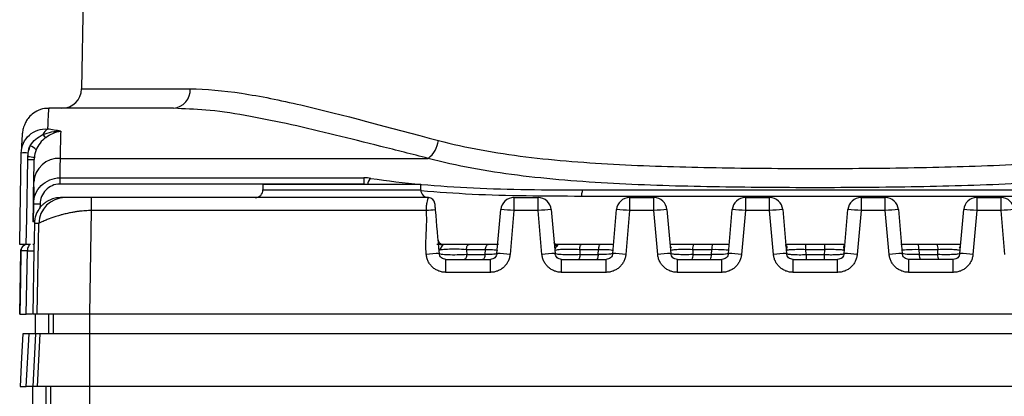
# Model space of a CAD drawing. Header units: millimetres. Extents: x 10 to 272, y 8 to 208.
# Tile 68 of 75: x 159.09 to 177.81, y 101.32 to 108.48. Entities that reach past the tile are written whole.
import ezdxf

# ---------------------------------------------------------------- set-up
doc = ezdxf.new("R2010")
doc.units = ezdxf.units.MM

msp = doc.modelspace()

# ---------------------------------------------------------------- linework, layer by layer
at = {"color": 7, "linetype": 'Continuous', "lineweight": 25}
for p, q in [((160.3471, 111.5305), (160.2709, 107.1657)), ((160.2709, 107.1657), (162.336, 107.1657)), ((162.0165, 106.7973), (159.6504, 106.7973)), ((162.098, 106.7923), (162.0165, 106.7973)), ((159.2502, 105.9464), (159.2489, 105.8735)), ((159.8619, 105.8451), (166.8621, 105.8451)), ((159.8557, 105.4743), (165.6373, 105.4743)), ((159.8557, 105.4743), (159.8557, 105.3553)), ((165.6373, 105.4743), (165.6373, 105.3553)), ((159.3603, 105.3), (159.3486, 104.6324)), ((165.6373, 105.3553), (159.8557, 105.3553)), ((163.7193, 105.3473), (163.7193, 105.2473)), ((166.7193, 105.3473), (163.7193, 105.3473)), ((163.7193, 105.2473), (166.7193, 105.2473)), ((166.7193, 105.2473), (166.7193, 105.3473)), ((169.8084, 105.2444), (178.6301, 105.2444)), ((160.4606, 104.8516), (160.4606, 105.0973)), ((166.8643, 105.0973), (160.4606, 105.0973)), ((168.4888, 105.0973), (168.4888, 104.8516)), ((168.4888, 105.0973), (168.9498, 105.0973)), ((168.9498, 104.8516), (168.9498, 105.0973)), ((178.6651, 105.1216), (169.7734, 105.1216)), ((170.6888, 105.0973), (170.6888, 104.8516)), ((170.6888, 105.0973), (171.1498, 105.0973)), ((171.1498, 104.8516), (171.1498, 105.0973)), ((172.8888, 105.0973), (172.8888, 104.8516)), ((172.8888, 105.0973), (173.3498, 105.0973)), ((173.3498, 104.8516), (173.3498, 105.0973)), ((175.0888, 105.0973), (175.0888, 104.8516)), ((175.0888, 105.0973), (175.5498, 105.0973)), ((175.5498, 104.8516), (175.5498, 105.0973)), ((177.2888, 105.0973), (177.2888, 104.8516)), ((177.2888, 105.0973), (177.7498, 105.0973)), ((177.7498, 104.8516), (177.7498, 105.0973)), ((159.3497, 104.6349), (159.3556, 104.9741)), ((159.4806, 104.9741), (159.4791, 104.8903)), ((160.4268, 102.8819), (160.4606, 104.8516)), ((166.825, 104.8516), (160.4606, 104.8516)), ((168.1669, 104.0364), (168.2397, 104.869)), ((168.4888, 104.8516), (168.4159, 104.0189)), ((168.9498, 104.8516), (168.4888, 104.8516)), ((169.0226, 104.0189), (168.9498, 104.8516)), ((169.1988, 104.869), (169.2717, 104.0364)), ((170.3669, 104.0364), (170.4397, 104.869)), ((170.6888, 104.8516), (170.6159, 104.0189)), ((171.1498, 104.8516), (170.6888, 104.8516)), ((171.2226, 104.0189), (171.1498, 104.8516)), ((171.3988, 104.869), (171.4717, 104.0364)), ((172.5669, 104.0364), (172.6397, 104.869)), ((172.8888, 104.8516), (172.8159, 104.0189)), ((173.3498, 104.8516), (172.8888, 104.8516)), ((173.4226, 104.0189), (173.3498, 104.8516)), ((173.5988, 104.869), (173.6717, 104.0364)), ((174.7669, 104.0364), (174.8397, 104.869)), ((175.0888, 104.8516), (175.0159, 104.0189)), ((175.5498, 104.8516), (175.0888, 104.8516)), ((175.6226, 104.0189), (175.5498, 104.8516)), ((175.7988, 104.869), (175.8717, 104.0364)), ((176.9669, 104.0364), (177.0397, 104.869)), ((177.2888, 104.8516), (177.2159, 104.0189)), ((177.7498, 104.8516), (177.2888, 104.8516)), ((177.8226, 104.0189), (177.7498, 104.8516)), ((159.3733, 104.606), (159.3681, 104.3123)), ((159.4567, 104.606), (159.3733, 104.606)), ((159.4272, 102.8819), (159.4567, 104.606)), ((159.0948, 102.8819), (159.1158, 104.084)), ((159.2191, 102.8819), (159.2401, 104.084)), ((159.3622, 104.084), (159.3412, 102.8819)), ((159.3635, 104.084), (159.3622, 104.084)), ((167.0841, 104.2069), (167.0272, 104.2069)), ((167.1302, 104.191), (167.0753, 104.1061)), ((167.1346, 104.2069), (167.1157, 104.2089)), ((168.1818, 104.2069), (167.1346, 104.2069)), ((167.5852, 104.1142), (167.9497, 104.1142)), ((167.941, 104.0149), (167.9497, 104.1142)), ((169.2949, 104.2069), (169.28, 104.2087)), ((170.3818, 104.2069), (169.2949, 104.2069)), ((169.7388, 104.1142), (170.1003, 104.1142)), ((170.0917, 104.0149), (170.1003, 104.1142)), ((172.5818, 104.2069), (171.4534, 104.2069)), ((171.8864, 104.1142), (172.2509, 104.1142)), ((172.2424, 104.0149), (172.2509, 104.1142)), ((174.7818, 104.2069), (173.6568, 104.2069)), ((174.0441, 104.0149), (174.0356, 104.1142)), ((174.0356, 104.1142), (174.403, 104.1142)), ((176.9818, 104.2069), (175.845, 104.2069)), ((176.1876, 104.1142), (176.1962, 104.0149)), ((176.1876, 104.1142), (176.5522, 104.1142)), ((167.1962, 103.9223), (168.0423, 103.9223)), ((167.1962, 103.6766), (167.1962, 103.9223)), ((167.5934, 104.0149), (167.941, 104.0149)), ((168.0423, 103.6766), (168.0423, 103.9223)), ((169.3962, 103.9223), (170.2423, 103.9223)), ((169.3962, 103.6766), (169.3962, 103.9223)), ((169.7472, 104.0149), (170.0917, 104.0149)), ((170.2423, 103.6766), (170.2423, 103.9223)), ((171.5962, 103.6766), (171.5962, 103.9223)), ((171.5962, 103.9223), (172.4423, 103.9223)), ((171.8948, 104.0149), (172.2424, 104.0149)), ((172.4423, 103.6766), (172.4423, 103.9223)), ((173.7962, 103.6766), (173.7962, 103.9223)), ((173.7962, 103.9223), (174.6423, 103.9223)), ((174.0441, 104.0149), (174.3945, 104.0149)), ((174.6423, 103.6766), (174.6423, 103.9223)), ((175.9962, 103.6766), (175.9962, 103.9223)), ((176.8423, 103.9223), (175.9962, 103.9223)), ((176.1962, 104.0149), (176.5438, 104.0149)), ((176.8423, 103.6766), (176.8423, 103.9223)), ((168.0423, 103.6766), (167.1962, 103.6766)), ((170.2423, 103.6766), (169.3962, 103.6766)), ((172.4423, 103.6766), (171.5962, 103.6766)), ((174.6423, 103.6766), (173.7962, 103.6766)), ((176.8423, 103.6766), (175.9962, 103.6766)), ((159.4272, 102.8819), (159.3412, 102.8819)), ((159.3973, 102.5069), (159.3973, 102.8819)), ((159.6436, 102.8819), (159.6436, 102.5069)), ((159.7295, 102.8819), (159.7295, 102.5069)), ((188.0117, 102.8819), (160.4268, 102.8819)), ((160.427, 102.5069), (160.427, 102.8819)), ((159.2191, 101.5069), (159.2716, 102.5069)), ((159.3936, 102.5069), (159.3412, 101.5069)), ((159.4796, 102.5069), (159.3936, 102.5069)), ((159.4796, 102.5069), (159.4272, 101.5069)), ((160.427, 102.5069), (159.4796, 102.5069)), ((160.427, 101.5069), (160.427, 102.5069)), ((188.0116, 102.5069), (160.427, 102.5069)), ((159.4272, 101.5069), (159.3412, 101.5069)), ((159.3448, 101.1319), (159.3448, 101.5069)), ((160.427, 101.5069), (159.4272, 101.5069)), ((159.5912, 101.5069), (159.5912, 101.1319)), ((159.6771, 101.5069), (159.6771, 101.1319)), ((188.0116, 101.5069), (160.427, 101.5069)), ((160.427, 101.1319), (160.427, 101.5069))]:
    msp.add_line(p, q, dxfattribs=at)
at = {"color": 7, "linetype": 'Continuous', "lineweight": 25, "flags": 128}
for points in [[(159.0948, 104.2069), (159.1035, 104.7068), (159.1252, 105.9464)], [(159.2191, 104.2069), (159.2278, 104.7068), (159.2474, 105.8253)], [(169.8084, 105.2444), (169.8017, 105.2421), (169.7952, 105.2351), (169.7892, 105.2238), (169.7839, 105.2086), (169.7795, 105.19), (169.7763, 105.1688), (169.7742, 105.1457), (169.7734, 105.1216)], [(159.1176, 104.0843), (159.1081, 103.5368), (159.0966, 102.8819)], [(159.1158, 104.084), (159.1186, 104.1081), (159.1187, 104.1084)], [(159.3029, 104.2069), (159.2908, 104.2045), (159.2791, 104.1976), (159.2684, 104.1862), (159.2589, 104.171), (159.2511, 104.1524), (159.2452, 104.1312), (159.2415, 104.1081), (159.2401, 104.084)], [(167.5852, 104.1142), (167.588, 104.1334), (167.5922, 104.1513), (167.5976, 104.1673), (167.6039, 104.181), (167.6112, 104.1921), (167.619, 104.2002), (167.6274, 104.2052), (167.6359, 104.2069)], [(167.9497, 104.1142), (167.9524, 104.1334), (167.9564, 104.1513), (167.9614, 104.1673), (167.9674, 104.181), (167.9743, 104.1921), (167.9817, 104.2002), (167.9896, 104.2052), (167.9977, 104.2069)], [(169.7388, 104.1142), (169.7408, 104.1334), (169.7436, 104.1513), (169.7472, 104.1673), (169.7515, 104.181), (169.7564, 104.1921), (169.7617, 104.2002), (169.7673, 104.2052), (169.7731, 104.2069)], [(170.1003, 104.1142), (170.1021, 104.1334), (170.1047, 104.1513), (170.108, 104.1673), (170.112, 104.181), (170.1164, 104.1921), (170.1213, 104.2002), (170.1265, 104.2052), (170.1318, 104.2069)], [(167.5934, 104.0149), (167.5905, 103.9957), (167.5863, 103.9778), (167.581, 103.9618), (167.5747, 103.9481), (167.5675, 103.937), (167.5596, 103.9289), (167.5513, 103.9239), (167.5428, 103.9223)], [(167.941, 104.0149), (167.9382, 103.9957), (167.9343, 103.9778), (167.9292, 103.9618), (167.9232, 103.9481), (167.9164, 103.937), (167.909, 103.9289), (167.9011, 103.9239), (167.893, 103.9223)], [(169.7472, 104.0149), (169.7452, 103.9957), (169.7424, 103.9778), (169.7388, 103.9618), (169.7345, 103.9481), (169.7297, 103.937), (169.7244, 103.9289), (169.7188, 103.9239), (169.713, 103.9223)], [(170.0917, 104.0149), (170.0899, 103.9957), (170.0873, 103.9778), (170.0839, 103.9618), (170.08, 103.9481), (170.0755, 103.937), (170.0706, 103.9289), (170.0654, 103.9239), (170.0601, 103.9223)], [(159.1552, 102.5069), (159.1315, 102.0555), (159.1026, 101.5069)]]:
    msp.add_lwpolyline(points, dxfattribs=at)
at = {"color": 7, "linetype": 'Continuous', "lineweight": 25}
for centre, radius, start, end in [((159.896, 107.1723), 0.375, 270, 359), ((161.9871, 107.1455), 0.3495, 274.83633, 3.31616), ((159.7206, 106.2303), 0.1964, 119.29927, 159.48965), ((159.9525, 106.62), 0.5252, 217.65938, 226.35876), ((166.5368, 106.2538), 0.5224, 308.51111, 352.26136), ((159.1877, 103.6337), 2.3136, 88.45226, 91.54774), ((159.2241, 105.8771), 0.221, 35.00821, 70.83748), ((159.3094, 108.1255), 2.3011, 268.45649, 271.55102), ((159.1897, 104.846), 1.0292, 79.73209, 86.70283), ((159.8415, 105.3651), 0.4804, 87.56315, 176.57588), ((165.8489, 105.3425), 0.1446, 122.37775, 178.83445), ((163.5693, 105.2473), 0.15, 270, 0), ((166.8693, 105.2473), 0.15, 180, 270), ((159.9566, 104.5973), 0.5, 90.00475, 179.00508), ((166.8643, 104.9723), 0.125, 5, 90), ((168.4888, 104.8473), 0.25, 90, 175), ((168.9498, 104.8473), 0.25, 5, 90), ((170.6888, 104.8473), 0.25, 90, 175), ((171.1498, 104.8473), 0.25, 5, 90), ((172.8888, 104.8473), 0.25, 90, 175), ((173.3498, 104.8473), 0.25, 5, 90), ((175.0888, 104.8473), 0.25, 90, 175), ((175.5498, 104.8473), 0.25, 5, 90), ((177.2888, 104.8473), 0.25, 90, 175), ((177.7498, 104.8473), 0.25, 5, 90), ((159.4181, 103.175), 1.8003, 88.01076, 91.98924), ((167.0875, 102.3513), 2.514, 92.01062, 95.99429), ((168.1137, 101.2799), 3.5914, 84.00568, 87.98943), ((169.3248, 101.2799), 3.5914, 92.01057, 95.99432), ((170.3137, 101.2798), 3.5914, 84.0057, 87.98941), ((171.5248, 101.2799), 3.5914, 92.01057, 95.99431), ((172.5137, 101.2799), 3.5914, 84.00568, 87.98942), ((173.7248, 101.2799), 3.5914, 92.01057, 95.99432), ((174.7137, 101.2799), 3.5914, 84.00568, 87.98943), ((175.9248, 101.2799), 3.5914, 92.01058, 95.99432), ((176.9137, 101.2799), 3.5914, 84.00569, 87.98943), ((178.1248, 101.2798), 3.5914, 92.01059, 95.9943), ((167.1647, 104.3015), 0.1158, 186.07146, 252.67843), ((159.2408, 104.0819), 0.125, 90.00051, 130.64868), ((169.3544, 104.2593), 0.1018, 186.25599, 240.75964), ((171.5422, 104.2054), 0.0849, 185.72107, 225.50015), ((172.0411, 104.1324), 0.1557, 151.45865, 186.72359), ((172.4292, 104.1328), 0.1792, 155.58364, 185.94389), ((173.734, 104.1488), 0.0719, 185.1175, 205.73767), ((174.7045, 104.1488), 0.0719, 334.26233, 354.8825), ((176.0094, 104.1328), 0.1792, 354.05611, 24.41636), ((176.3975, 104.1324), 0.1557, 353.27641, 28.54135), ((176.8964, 104.2054), 0.0849, 314.49985, 354.27893), ((167.1977, 100.4473), 3.5913, 92.01051, 95.99435), ((168.0409, 100.4473), 3.5913, 84.00565, 87.98949), ((169.3977, 100.4473), 3.5913, 92.01051, 95.99435), ((170.2409, 100.4473), 3.5913, 84.00565, 87.98948), ((171.5977, 100.4473), 3.5913, 92.01051, 95.99435), ((171.7395, 103.9967), 0.1564, 331.59563, 6.69908), ((172.0645, 103.9964), 0.1788, 335.52342, 5.95586), ((172.4409, 100.4472), 3.5913, 84.00566, 87.98948), ((173.7977, 100.4473), 3.5913, 92.01052, 95.99435), ((174.6409, 100.4473), 3.5913, 84.00565, 87.98948), ((175.9977, 100.4472), 3.5913, 92.01052, 95.99434), ((176.3741, 103.9964), 0.1788, 174.04414, 204.47658), ((176.6991, 103.9967), 0.1564, 173.30092, 208.40437), ((176.8409, 100.4473), 3.5913, 84.00565, 87.98949)]:
    msp.add_arc(centre, radius, start, end, dxfattribs=at)
msp.add_ellipse((154.0735, 94.907), major_axis=(20.1645, 0.3672), ratio=0.5893831, start_param=1.2683362, end_param=1.2811954, dxfattribs=at)
for points, knots in [([(162.336, 107.1657), (162.6349, 107.1657), (162.9606, 107.1354), (163.4885, 107.0553), (163.6715, 107.0227), (164.0487, 106.9478), (164.2422, 106.9058), (165.2338, 106.6768), (166.1027, 106.4347), (167.0545, 106.1835)], [0, 0, 0, 0, 0.25, 0.25, 0.375, 0.375, 0.5, 0.5, 1, 1, 1, 1]), ([(159.6393, 106.7931), (159.6294, 106.7941), (159.5642, 106.8012), (159.4535, 106.7627), (159.3329, 106.691), (159.2512, 106.6047), (159.2016, 106.5236), (159.1747, 106.4579), (159.1602, 106.407), (159.1514, 106.3631), (159.1448, 106.3156), (159.1384, 106.2434), (159.1328, 106.1534), (159.1293, 106.053), (159.1281, 106.0206)], [0, 0, 0, 0, 0.01013547, 0.06725759, 0.11464462, 0.15639136, 0.19443263, 0.23044739, 0.27324056, 0.33213026, 0.42230948, 0.58326104, 0.86546527, 1, 1, 1, 1]), ([(166.8621, 105.8451), (166.5572, 105.9218), (165.9475, 106.0752), (165.0798, 106.2933), (164.2504, 106.4893), (163.4529, 106.6518), (162.7224, 106.7678), (162.2981, 106.7845), (162.098, 106.7923)], [0, 0, 0, 0, 0.1631569, 0.3263044, 0.4934486, 0.6605675, 0.8399191, 1, 1, 1, 1]), ([(159.1252, 105.9464), (159.1264, 106.0122), (159.1406, 106.0769), (159.1929, 106.1937), (159.231, 106.2458), (159.325, 106.3298), (159.3797, 106.3609), (159.4988, 106.3995), (159.5613, 106.4066), (159.6245, 106.4015)], [0, 0, 0, 0, 0.25, 0.25, 0.5, 0.5, 0.75, 0.75, 1, 1, 1, 1]), ([(159.59, 106.2399), (159.6336, 106.2734), (159.6792, 106.3), (159.7751, 106.3409), (159.8246, 106.3547), (159.8734, 106.3615)], [0, 0, 0, 0, 0.5, 0.5, 1, 1, 1, 1]), ([(159.2966, 106.0858), (159.3235, 106.1343), (159.3587, 106.1732), (159.4401, 106.2432), (159.4862, 106.2733), (159.5367, 106.2991)], [0, 0, 0, 0, 0.5, 0.5, 1, 1, 1, 1]), ([(159.59, 106.2399), (159.5497, 106.2088), (159.5125, 106.1738), (159.4489, 106.0943), (159.4234, 106.0513), (159.4051, 106.0039)], [0, 0, 0, 0, 0.5, 0.5, 1, 1, 1, 1]), ([(167.0545, 106.1835), (167.5855, 106.0433), (168.1396, 105.947), (169.0021, 105.8403), (169.2949, 105.8112), (169.8909, 105.7626), (170.193, 105.7433), (171.102, 105.6963), (171.7151, 105.6789), (172.9549, 105.6572), (173.5817, 105.6529), (174.8494, 105.6528), (175.479, 105.6571), (176.7233, 105.6789), (177.3392, 105.6963), (178.2528, 105.7437), (178.5553, 105.7632), (179.1483, 105.8116), (179.4399, 105.8407), (180.2996, 105.9472), (180.8528, 106.0433), (181.3841, 106.1835)], [0, 0, 0, 0, 0.125, 0.125, 0.1875, 0.1875, 0.25, 0.25, 0.375, 0.375, 0.5, 0.5, 0.625, 0.625, 0.75, 0.75, 0.8125, 0.8125, 0.875, 0.875, 1, 1, 1, 1]), ([(181.5764, 105.8451), (181.0359, 105.6988), (180.4717, 105.5978), (179.5924, 105.4856), (179.2938, 105.4549), (178.6857, 105.4037), (178.375, 105.383), (177.4355, 105.3327), (176.8016, 105.3142), (175.8398, 105.2968), (175.5173, 105.2929), (174.8688, 105.2877), (174.5421, 105.2865), (173.5603, 105.2865), (172.9138, 105.2911), (171.6365, 105.3142), (171.0056, 105.3327), (170.0715, 105.3825), (169.7611, 105.403), (169.1498, 105.4544), (168.8498, 105.4852), (167.9675, 105.5976), (167.4025, 105.6989), (166.8621, 105.8451)], [0, 0, 0, 0, 0.125, 0.125, 0.1875, 0.1875, 0.25, 0.25, 0.375, 0.375, 0.4375, 0.4375, 0.5, 0.5, 0.625, 0.625, 0.75, 0.75, 0.8125, 0.8125, 0.875, 0.875, 1, 1, 1, 1]), ([(159.3556, 104.9741), (159.3567, 105.04), (159.3703, 105.1042), (159.4208, 105.2251), (159.4575, 105.2802), (159.5952, 105.4192), (159.7238, 105.4743), (159.8557, 105.4743)], [0, 0, 0, 0, 0.25, 0.25, 0.5, 0.5, 1, 1, 1, 1]), ([(165.7715, 105.4646), (166.3989, 105.3668), (167.05, 105.3138), (168.3962, 105.2525), (169.0913, 105.2444), (169.8084, 105.2444)], [0, 0, 0, 0, 0.5, 0.5, 1, 1, 1, 1]), ([(159.8557, 105.3553), (159.756, 105.3553), (159.6592, 105.3125), (159.5563, 105.2062), (159.529, 105.1642), (159.4914, 105.0725), (159.4814, 105.0239), (159.4806, 104.9741)], [0, 0, 0, 0, 0.5, 0.5, 0.75, 0.75, 1, 1, 1, 1]), ([(169.7734, 105.1216), (169.4205, 105.123), (168.7148, 105.1257), (167.6941, 105.1518), (167.045, 105.2001), (166.7241, 105.224)], [0, 0, 0, 0, 0.3358791, 0.6717345, 1, 1, 1, 1]), ([(159.8733, 105.0973), (159.8563, 105.0968), (159.8216, 105.0957), (159.7691, 105.0872), (159.7161, 105.073), (159.6635, 105.0523), (159.6125, 105.0252), (159.5642, 104.9918), (159.5095, 104.9435), (159.4454, 104.8655), (159.3967, 104.7628), (159.3763, 104.6697), (159.374, 104.622), (159.3733, 104.606)], [0, 0, 0, 0, 0.065751, 0.1341056, 0.2048169, 0.2775641, 0.3519567, 0.427543, 0.5038254, 0.6336637, 0.8151557, 0.9379396, 1, 1, 1, 1]), ([(160.4606, 105.0973), (160.3633, 105.0973), (160.2684, 105.0973), (160.155, 105.0973), (160.1212, 105.0973), (160.0642, 105.0973), (160.0413, 105.0973), (160.0048, 105.0973), (159.991, 105.0973), (159.9718, 105.0973), (159.9662, 105.0973), (159.9557, 105.0973), (159.9577, 105.0973), (159.9566, 105.0973)], [0, 0, 0, 0, 0.25, 0.25, 0.375, 0.375, 0.5, 0.5, 0.625, 0.625, 0.75, 0.75, 1, 1, 1, 1]), ([(166.825, 104.8516), (166.8249, 104.8612), (166.8248, 104.8816), (166.8267, 104.9136), (166.83, 104.9492), (166.8359, 104.9898), (166.8433, 105.0284), (166.8513, 105.0601), (166.8582, 105.0818), (166.8632, 105.095), (166.864, 105.0965), (166.8643, 105.0973)], [0, 0, 0, 0, 0.0732538, 0.1568815, 0.2510301, 0.3626289, 0.5129302, 0.6397874, 0.7624871, 0.8891913, 1, 1, 1, 1]), ([(160.4606, 104.8516), (160.4412, 104.8515), (160.4016, 104.8512), (160.3412, 104.8481), (160.2787, 104.8431), (160.2146, 104.8358), (160.1492, 104.8264), (160.0772, 104.8138), (159.9971, 104.7971), (159.9204, 104.7784), (159.8398, 104.756), (159.7343, 104.7234), (159.625, 104.684), (159.5403, 104.6472), (159.4912, 104.6243), (159.4634, 104.6098), (159.4589, 104.6072), (159.4567, 104.606)], [0, 0, 0, 0, 0.0369419, 0.0754994, 0.115715, 0.1576136, 0.2012019, 0.2464666, 0.3053819, 0.3715768, 0.4187532, 0.4973441, 0.6420852, 0.750176, 0.8401863, 0.9234187, 1, 1, 1, 1]), ([(166.8226, 104.0189), (166.8211, 104.0402), (166.8178, 104.0846), (166.8159, 104.1538), (166.8159, 104.2307), (166.8188, 104.3251), (166.8238, 104.4352), (166.8288, 104.5454), (166.832, 104.6516), (166.8319, 104.7499), (166.8272, 104.819), (166.825, 104.8516)], [0, 0, 0, 0, 0.0769223, 0.159988, 0.249289, 0.3535337, 0.5000071, 0.6462664, 0.7507252, 0.8822095, 1, 1, 1, 1]), ([(166.9993, 104.8638), (166.9985, 104.8728), (166.9976, 104.8829), (166.9956, 104.9066), (166.9944, 104.9199), (166.9909, 104.9594), (166.9889, 104.9832), (166.9889, 104.9832)], [0, 0, 0, 0, 0.25, 0.25, 0.5, 0.5, 1, 1, 1, 1]), ([(159.3681, 104.3123), (159.3679, 104.2996), (159.3674, 104.2748), (159.3668, 104.2394), (159.3662, 104.2065), (159.3656, 104.1763), (159.365, 104.1456), (159.3644, 104.1169), (159.3639, 104.0971), (159.3636, 104.0861), (159.3635, 104.0848), (159.3635, 104.084)], [0, 0, 0, 0, 0.1030548, 0.2024566, 0.3002915, 0.3987454, 0.4999641, 0.6394877, 0.7845818, 0.8886254, 1, 1, 1, 1]), ([(167.1163, 104.2087), (167.1105, 104.2108), (167.0973, 104.2154), (167.0728, 104.2335), (167.0533, 104.2623), (167.0503, 104.2843), (167.0488, 104.2953)], [0, 0, 0, 0, 0.1981638, 0.4454208, 0.7226047, 1, 1, 1, 1]), ([(159.2401, 104.084), (159.2041, 104.0845), (159.1711, 104.0847), (159.1267, 104.0847), (159.1157, 104.0845), (159.1158, 104.084)], [0, 0, 0, 0, 0.5, 0.5, 1, 1, 1, 1]), ([(159.1975, 104.1991), (159.186, 104.1936), (159.1626, 104.1826), (159.1368, 104.1537), (159.1205, 104.12), (159.1188, 104.0958), (159.118, 104.0842)], [0, 0, 0, 0, 0.2532528, 0.5119143, 0.764167, 1, 1, 1, 1]), ([(159.291, 104.2069), (159.2903, 104.2069), (159.275, 104.2069), (159.2464, 104.2069), (159.2191, 104.2069)], [0, 0, 0, 0, 0.0418025, 1, 1, 1, 1]), ([(159.2401, 104.084), (159.2582, 104.0841), (159.2944, 104.0843), (159.3325, 104.0844), (159.3533, 104.0844), (159.3561, 104.0843), (159.3562, 104.0843)], [0, 0, 0, 0, 0.3307911, 0.6611256, 0.9913424, 1, 1, 1, 1]), ([(159.3721, 104.2069), (159.3683, 104.2069), (159.3547, 104.2069), (159.3446, 104.2069), (159.3429, 104.2069), (159.3422, 104.2069)], [0, 0, 0, 0, 0.190985, 0.6806792, 1, 1, 1, 1]), ([(167.0668, 104.0928), (167.0662, 104.099), (167.0801, 104.1049), (167.1351, 104.1146), (167.1763, 104.1184), (167.2792, 104.1228), (167.3401, 104.1234), (167.4642, 104.1212), (167.5283, 104.1183), (167.5852, 104.1142)], [0, 0, 0, 0, 0.25, 0.25, 0.5, 0.5, 0.75, 0.75, 1, 1, 1, 1]), ([(167.1346, 104.2069), (167.1365, 104.2067), (167.1403, 104.2063), (167.1418, 104.2037), (167.1406, 104.2001), (167.1367, 104.1956), (167.1324, 104.1926), (167.1302, 104.191)], [0, 0, 0, 0, 0.1735426, 0.3559106, 0.5520797, 0.7658055, 1, 1, 1, 1]), ([(167.6359, 104.2069), (167.5558, 104.2069), (167.4648, 104.2069), (167.2896, 104.2069), (167.2042, 104.2069), (167.1346, 104.2069)], [0, 0, 0, 0, 0.5, 0.5, 1, 1, 1, 1]), ([(167.9497, 104.1142), (168.0173, 104.1137), (168.0747, 104.1113), (168.152, 104.1037), (168.1723, 104.0985), (168.1718, 104.0928)], [0, 0, 0, 0, 0.5, 0.5, 1, 1, 1, 1]), ([(168.1962, 104.2069), (168.1691, 104.2069), (168.1139, 104.2069), (168.0368, 104.2069), (167.9977, 104.2069)], [0, 0, 0, 0, 0.4918793, 1, 1, 1, 1]), ([(169.28, 104.2087), (169.2784, 104.2103), (169.2746, 104.2139), (169.2591, 104.2269), (169.2553, 104.2376), (169.2537, 104.2423)], [0, 0, 0, 0, 0.3106584, 0.6934152, 1, 1, 1, 1]), ([(169.2668, 104.0928), (169.2663, 104.0981), (169.2784, 104.1031), (169.3267, 104.1115), (169.3631, 104.1149), (169.4541, 104.1192), (169.5085, 104.1201), (169.6224, 104.1191), (169.6829, 104.1172), (169.7388, 104.1142)], [0, 0, 0, 0, 0.25, 0.25, 0.5, 0.5, 0.75, 0.75, 1, 1, 1, 1]), ([(169.3047, 104.1705), (169.2982, 104.164), (169.2837, 104.1494), (169.2683, 104.1231), (169.2673, 104.1035), (169.2668, 104.0928)], [0, 0, 0, 0, 0.269765, 0.6026191, 1, 1, 1, 1]), ([(169.2949, 104.2069), (169.2988, 104.2066), (169.3065, 104.2062), (169.3139, 104.2027), (169.3178, 104.1978), (169.3185, 104.1916), (169.3162, 104.1847), (169.3115, 104.1774), (169.307, 104.1729), (169.3047, 104.1705)], [0, 0, 0, 0, 0.1208588, 0.242494, 0.369816, 0.5066359, 0.6558534, 0.8197128, 1, 1, 1, 1]), ([(169.7731, 104.2069), (169.6908, 104.2069), (169.601, 104.2069), (169.4344, 104.2069), (169.3564, 104.2069), (169.2949, 104.2069)], [0, 0, 0, 0, 0.5, 0.5, 1, 1, 1, 1]), ([(170.1003, 104.1142), (170.18, 104.1147), (170.2504, 104.1127), (170.347, 104.1049), (170.3724, 104.0992), (170.3718, 104.0928)], [0, 0, 0, 0, 0.5, 0.5, 1, 1, 1, 1]), ([(170.3787, 104.2069), (170.3696, 104.2069), (170.3355, 104.2069), (170.2521, 104.2069), (170.1719, 104.2069), (170.1318, 104.2069)], [0, 0, 0, 0, 0.1545166, 0.5772873, 1, 1, 1, 1]), ([(171.9042, 104.2069), (171.8207, 104.2069), (171.7332, 104.2069), (171.5761, 104.2069), (171.506, 104.2069), (171.4534, 104.2069)], [0, 0, 0, 0, 0.5, 0.5, 1, 1, 1, 1]), ([(171.4668, 104.0928), (171.4663, 104.0974), (171.4766, 104.1018), (171.5186, 104.1092), (171.5498, 104.1123), (171.6285, 104.1164), (171.6761, 104.1175), (171.7782, 104.1174), (171.8334, 104.1163), (171.8864, 104.1142)], [0, 0, 0, 0, 0.25, 0.25, 0.5, 0.5, 0.75, 0.75, 1, 1, 1, 1]), ([(172.2509, 104.1142), (172.3418, 104.1158), (172.4248, 104.1143), (172.5415, 104.1064), (172.5724, 104.1), (172.5718, 104.0928)], [0, 0, 0, 0, 0.5, 0.5, 1, 1, 1, 1]), ([(172.5818, 104.2069), (172.5552, 104.2069), (172.5, 104.2069), (172.3906, 104.2069), (172.3075, 104.2069), (172.266, 104.2069)], [0, 0, 0, 0, 0.3162639, 0.6577601, 1, 1, 1, 1]), ([(173.6489, 104.2009), (173.6505, 104.2004), (173.6582, 104.198), (173.6664, 104.1899), (173.6824, 104.1609), (173.6753, 104.1374), (173.6693, 104.1176)], [0, 0, 0, 0, 0.0319681, 0.150083, 0.2826701, 1, 1, 1, 1]), ([(174.037, 104.2069), (173.9948, 104.2069), (173.9105, 104.2069), (173.7939, 104.2069), (173.706, 104.2069), (173.669, 104.2069), (173.6568, 104.2069)], [0, 0, 0, 0, 0.2868484, 0.5731409, 0.8583575, 1, 1, 1, 1]), ([(173.6693, 104.1176), (173.668, 104.1136), (173.6672, 104.1095), (173.6664, 104.1012), (173.6665, 104.0963), (173.6668, 104.0928)], [0, 0, 0, 0, 0.5, 0.5, 1, 1, 1, 1]), ([(173.6668, 104.0928), (173.6668, 104.0931), (173.6672, 104.0948), (173.6693, 104.0967), (173.6709, 104.0977), (173.6775, 104.1005), (173.6842, 104.1023), (173.7108, 104.1073), (173.7376, 104.1101), (173.8052, 104.1141), (173.8465, 104.1154), (173.9369, 104.1161), (173.9864, 104.1156), (174.0356, 104.1142)], [0, 0, 0, 0, 0.0625, 0.0625, 0.125, 0.125, 0.25, 0.25, 0.5, 0.5, 0.75, 0.75, 1, 1, 1, 1]), ([(174.0356, 104.1142), (174.0357, 104.1387), (174.0359, 104.1638), (174.0364, 104.1982), (174.0367, 104.2069), (174.037, 104.2069)], [0, 0, 0, 0, 0.5, 0.5, 1, 1, 1, 1]), ([(174.403, 104.1142), (174.4029, 104.1406), (174.4027, 104.1644), (174.4022, 104.1976), (174.4019, 104.2069), (174.4016, 104.2069)], [0, 0, 0, 0, 0.5, 0.5, 1, 1, 1, 1]), ([(174.7818, 104.2069), (174.7695, 104.2069), (174.7325, 104.2069), (174.6447, 104.2069), (174.5281, 104.2069), (174.4438, 104.2069), (174.4016, 104.2069)], [0, 0, 0, 0, 0.1413235, 0.4268445, 0.7128292, 1, 1, 1, 1]), ([(174.403, 104.1142), (174.4101, 104.1143), (174.4156, 104.1145), (174.428, 104.1148), (174.4341, 104.115), (174.4524, 104.1153), (174.4645, 104.1155), (174.5006, 104.1159), (174.5244, 104.1159), (174.5923, 104.1154), (174.6335, 104.1141), (174.701, 104.1101), (174.7278, 104.1072), (174.7543, 104.1023), (174.7611, 104.1005), (174.7676, 104.0977), (174.7693, 104.0967), (174.7714, 104.0948), (174.7717, 104.0931), (174.7718, 104.0928)], [0, 0, 0, 0, 0.03125, 0.03125, 0.0625, 0.0625, 0.125, 0.125, 0.25, 0.25, 0.5, 0.5, 0.75, 0.75, 0.875, 0.875, 0.9375, 0.9375, 1, 1, 1, 1]), ([(174.7693, 104.1176), (174.764, 104.1371), (174.7577, 104.1602), (174.7707, 104.189), (174.7781, 104.1942), (174.7808, 104.1961)], [0, 0, 0, 0, 0.7739305, 0.9170627, 1, 1, 1, 1]), ([(174.7718, 104.0928), (174.772, 104.0963), (174.7721, 104.1012), (174.7713, 104.1095), (174.7705, 104.1136), (174.7693, 104.1176)], [0, 0, 0, 0, 0.5, 0.5, 1, 1, 1, 1]), ([(176.1726, 104.2069), (176.1311, 104.2069), (176.0483, 104.2069), (175.9388, 104.2069), (175.8835, 104.2069), (175.8568, 104.2069)], [0, 0, 0, 0, 0.3411678, 0.682359, 1, 1, 1, 1]), ([(175.8668, 104.0928), (175.8661, 104.1001), (175.8975, 104.1064), (176.0135, 104.1143), (176.0978, 104.1157), (176.1876, 104.1142)], [0, 0, 0, 0, 0.5, 0.5, 1, 1, 1, 1]), ([(176.9851, 104.2069), (176.9325, 104.2069), (176.8625, 104.2069), (176.7053, 104.2069), (176.6178, 104.2069), (176.5343, 104.2069)], [0, 0, 0, 0, 0.5, 0.5, 1, 1, 1, 1]), ([(176.5522, 104.1142), (176.6051, 104.1163), (176.6603, 104.1174), (176.7624, 104.1175), (176.8101, 104.1164), (176.8887, 104.1123), (176.92, 104.1092), (176.9619, 104.1018), (176.9722, 104.0974), (176.9718, 104.0928)], [0, 0, 0, 0, 0.25, 0.25, 0.5, 0.5, 0.75, 0.75, 1, 1, 1, 1]), ([(167.1962, 103.6766), (167.1847, 103.677), (167.1616, 103.6776), (167.1274, 103.6827), (167.0936, 103.6907), (167.0496, 103.7055), (166.9975, 103.7312), (166.942, 103.773), (166.8951, 103.8246), (166.8588, 103.8842), (166.8325, 103.9496), (166.8259, 103.9958), (166.8226, 104.0189)], [0, 0, 0, 0, 0.0623549, 0.1243906, 0.1866398, 0.2496299, 0.3745489, 0.4987254, 0.6226456, 0.7487724, 0.8742897, 1, 1, 1, 1]), ([(167.1962, 103.9223), (167.1654, 103.9223), (167.1348, 103.9341), (167.0891, 103.9757), (167.0744, 104.0053), (167.0717, 104.0364)], [0, 0, 0, 0, 0.5, 0.5, 1, 1, 1, 1]), ([(167.5934, 104.0149), (167.5372, 104.0108), (167.4736, 104.008), (167.35, 104.0057), (167.2891, 104.0063), (167.1855, 104.0108), (167.1437, 104.0146), (167.0871, 104.0243), (167.0722, 104.0302), (167.0717, 104.0364)], [0, 0, 0, 0, 0.25, 0.25, 0.5, 0.5, 0.75, 0.75, 1, 1, 1, 1]), ([(168.1669, 104.0364), (168.1664, 104.0306), (168.1451, 104.0254), (168.0665, 104.0178), (168.0086, 104.0154), (167.941, 104.0149)], [0, 0, 0, 0, 0.5, 0.5, 1, 1, 1, 1]), ([(168.1669, 104.0364), (168.1641, 104.0053), (168.1494, 103.9757), (168.1038, 103.9341), (168.0732, 103.9223), (168.0423, 103.9223)], [0, 0, 0, 0, 0.5, 0.5, 1, 1, 1, 1]), ([(168.4159, 104.0189), (168.4146, 104.0074), (168.4119, 103.9843), (168.4038, 103.9503), (168.3927, 103.9172), (168.374, 103.8745), (168.3436, 103.8247), (168.2967, 103.7732), (168.2412, 103.7311), (168.1787, 103.7005), (168.1117, 103.6804), (168.0655, 103.6779), (168.0423, 103.6766)], [0, 0, 0, 0, 0.0628706, 0.125378, 0.1880644, 0.2514677, 0.3766378, 0.5015035, 0.6250687, 0.7508173, 0.8753095, 1, 1, 1, 1]), ([(169.3962, 103.6766), (169.3847, 103.677), (169.3616, 103.6776), (169.3274, 103.6827), (169.2936, 103.6907), (169.2496, 103.7055), (169.1975, 103.7312), (169.142, 103.773), (169.0951, 103.8246), (169.0588, 103.8842), (169.0325, 103.9496), (169.0259, 103.9958), (169.0226, 104.0189)], [0, 0, 0, 0, 0.0623549, 0.1243906, 0.1866398, 0.2496299, 0.3745489, 0.4987254, 0.6226456, 0.7487724, 0.8742897, 1, 1, 1, 1]), ([(169.3962, 103.9223), (169.3654, 103.9223), (169.3348, 103.9341), (169.2891, 103.9757), (169.2744, 104.0053), (169.2717, 104.0364)], [0, 0, 0, 0, 0.5, 0.5, 1, 1, 1, 1]), ([(169.7472, 104.0149), (169.6918, 104.0119), (169.6317, 104.0101), (169.5181, 104.0091), (169.4637, 104.0099), (169.3721, 104.0142), (169.335, 104.0176), (169.2853, 104.026), (169.2722, 104.031), (169.2717, 104.0364)], [0, 0, 0, 0, 0.25, 0.25, 0.5, 0.5, 0.75, 0.75, 1, 1, 1, 1]), ([(170.3669, 104.0364), (170.3663, 104.0299), (170.3399, 104.0242), (170.242, 104.0164), (170.1713, 104.0144), (170.0917, 104.0149)], [0, 0, 0, 0, 0.5, 0.5, 1, 1, 1, 1]), ([(170.3669, 104.0364), (170.3641, 104.0053), (170.3494, 103.9757), (170.3038, 103.9341), (170.2732, 103.9223), (170.2423, 103.9223)], [0, 0, 0, 0, 0.5, 0.5, 1, 1, 1, 1]), ([(170.6159, 104.0189), (170.6146, 104.0074), (170.6119, 103.9843), (170.6038, 103.9503), (170.5927, 103.9172), (170.574, 103.8745), (170.5436, 103.8247), (170.4967, 103.7732), (170.4412, 103.7311), (170.3787, 103.7005), (170.3117, 103.6804), (170.2655, 103.6779), (170.2423, 103.6766)], [0, 0, 0, 0, 0.0628706, 0.125378, 0.1880644, 0.2514677, 0.3766378, 0.5015035, 0.6250687, 0.7508173, 0.8753095, 1, 1, 1, 1]), ([(171.5962, 103.6766), (171.5847, 103.677), (171.5616, 103.6776), (171.5274, 103.6827), (171.4936, 103.6907), (171.4496, 103.7055), (171.3975, 103.7312), (171.342, 103.773), (171.2951, 103.8246), (171.2588, 103.8842), (171.2325, 103.9496), (171.2259, 103.9958), (171.2226, 104.0189)], [0, 0, 0, 0, 0.0623549, 0.1243906, 0.1866398, 0.2496299, 0.3745489, 0.4987254, 0.6226456, 0.7487724, 0.8742897, 1, 1, 1, 1]), ([(171.5962, 103.9223), (171.5654, 103.9223), (171.5348, 103.9341), (171.4891, 103.9757), (171.4744, 104.0053), (171.4717, 104.0364)], [0, 0, 0, 0, 0.5, 0.5, 1, 1, 1, 1]), ([(171.8948, 104.0149), (171.8422, 104.0128), (171.7873, 104.0117), (171.6852, 104.0116), (171.6374, 104.0127), (171.5582, 104.0169), (171.5264, 104.0199), (171.4832, 104.0274), (171.4721, 104.0317), (171.4717, 104.0364)], [0, 0, 0, 0, 0.25, 0.25, 0.5, 0.5, 0.75, 0.75, 1, 1, 1, 1]), ([(172.5669, 104.0364), (172.5662, 104.0291), (172.5342, 104.0228), (172.4162, 104.0148), (172.333, 104.0134), (172.2424, 104.0149)], [0, 0, 0, 0, 0.5, 0.5, 1, 1, 1, 1]), ([(172.5669, 104.0364), (172.5641, 104.0053), (172.5494, 103.9757), (172.5038, 103.9341), (172.4732, 103.9223), (172.4423, 103.9223)], [0, 0, 0, 0, 0.5, 0.5, 1, 1, 1, 1]), ([(172.8159, 104.0189), (172.8146, 104.0074), (172.8119, 103.9843), (172.8038, 103.9503), (172.7927, 103.9172), (172.774, 103.8745), (172.7436, 103.8247), (172.6967, 103.7732), (172.6412, 103.7311), (172.5787, 103.7005), (172.5117, 103.6804), (172.4655, 103.6779), (172.4423, 103.6766)], [0, 0, 0, 0, 0.0628706, 0.125378, 0.1880644, 0.2514677, 0.3766378, 0.5015035, 0.6250687, 0.7508173, 0.8753095, 1, 1, 1, 1]), ([(173.7962, 103.6766), (173.7847, 103.677), (173.7616, 103.6776), (173.7274, 103.6827), (173.6936, 103.6907), (173.6496, 103.7055), (173.5975, 103.7312), (173.542, 103.773), (173.4951, 103.8246), (173.4588, 103.8842), (173.4325, 103.9496), (173.4259, 103.9958), (173.4226, 104.0189)], [0, 0, 0, 0, 0.0623549, 0.1243906, 0.1866398, 0.2496299, 0.3745489, 0.4987254, 0.6226456, 0.7487724, 0.8742897, 1, 1, 1, 1]), ([(173.7962, 103.9223), (173.7654, 103.9223), (173.7348, 103.9341), (173.6891, 103.9757), (173.6744, 104.0053), (173.6717, 104.0364)], [0, 0, 0, 0, 0.5, 0.5, 1, 1, 1, 1]), ([(173.6717, 104.0364), (173.6721, 104.0354), (173.6731, 104.033), (173.6814, 104.0291), (173.7011, 104.0243), (173.7347, 104.02), (173.783, 104.0166), (173.8393, 104.014), (173.9069, 104.0128), (173.9759, 104.0132), (174.0219, 104.0143), (174.0441, 104.0149)], [0, 0, 0, 0, 0.0622151, 0.1452409, 0.2506148, 0.3948858, 0.500329, 0.6351302, 0.7645724, 0.8866305, 1, 1, 1, 1]), ([(174.0441, 104.0149), (174.044, 103.9904), (174.0438, 103.9653), (174.0433, 103.9309), (174.043, 103.9223), (174.0428, 103.9223)], [0, 0, 0, 0, 0.5, 0.5, 1, 1, 1, 1]), ([(174.3945, 104.0149), (174.4091, 104.0145), (174.439, 104.0137), (174.4844, 104.0131), (174.5305, 104.013), (174.576, 104.0136), (174.6194, 104.0149), (174.6614, 104.017), (174.704, 104.02), (174.7415, 104.0249), (174.7633, 104.0307), (174.7658, 104.0348), (174.7669, 104.0364)], [0, 0, 0, 0, 0.0746576, 0.1533342, 0.235755, 0.3214955, 0.4099837, 0.500519, 0.6064612, 0.7497935, 0.8995975, 1, 1, 1, 1]), ([(174.3958, 103.9223), (174.3955, 103.9223), (174.3952, 103.9309), (174.3947, 103.9653), (174.3945, 103.9904), (174.3945, 104.0149)], [0, 0, 0, 0, 0.5, 0.5, 1, 1, 1, 1]), ([(174.7669, 104.0364), (174.7641, 104.0053), (174.7494, 103.9757), (174.7038, 103.9341), (174.6732, 103.9223), (174.6423, 103.9223)], [0, 0, 0, 0, 0.5, 0.5, 1, 1, 1, 1]), ([(175.0159, 104.0189), (175.0146, 104.0074), (175.0119, 103.9843), (175.0038, 103.9503), (174.9927, 103.9172), (174.974, 103.8745), (174.9436, 103.8247), (174.8967, 103.7732), (174.8412, 103.7311), (174.7787, 103.7005), (174.7117, 103.6804), (174.6655, 103.6779), (174.6423, 103.6766)], [0, 0, 0, 0, 0.0628706, 0.125378, 0.1880644, 0.2514677, 0.3766378, 0.5015035, 0.6250687, 0.7508173, 0.8753095, 1, 1, 1, 1]), ([(175.9962, 103.6766), (175.9847, 103.677), (175.9616, 103.6776), (175.9274, 103.6827), (175.8936, 103.6907), (175.8496, 103.7055), (175.7975, 103.7312), (175.742, 103.773), (175.6951, 103.8246), (175.6588, 103.8842), (175.6325, 103.9496), (175.6259, 103.9958), (175.6226, 104.0189)], [0, 0, 0, 0, 0.0623549, 0.1243906, 0.1866398, 0.2496299, 0.3745489, 0.4987254, 0.6226456, 0.7487724, 0.8742897, 1, 1, 1, 1]), ([(175.9962, 103.9223), (175.9654, 103.9223), (175.9348, 103.9341), (175.8891, 103.9757), (175.8744, 104.0053), (175.8717, 104.0364)], [0, 0, 0, 0, 0.5, 0.5, 1, 1, 1, 1]), ([(176.1962, 104.0149), (176.1056, 104.0134), (176.0224, 104.0148), (175.9044, 104.0228), (175.8723, 104.0291), (175.8717, 104.0364)], [0, 0, 0, 0, 0.5, 0.5, 1, 1, 1, 1]), ([(176.9669, 104.0364), (176.9664, 104.0317), (176.9554, 104.0274), (176.9122, 104.0199), (176.8804, 104.0169), (176.8011, 104.0127), (176.7533, 104.0116), (176.6513, 104.0117), (176.5963, 104.0128), (176.5438, 104.0149)], [0, 0, 0, 0, 0.25, 0.25, 0.5, 0.5, 0.75, 0.75, 1, 1, 1, 1]), ([(176.9669, 104.0364), (176.9641, 104.0053), (176.9494, 103.9757), (176.9038, 103.9341), (176.8732, 103.9223), (176.8423, 103.9223)], [0, 0, 0, 0, 0.5, 0.5, 1, 1, 1, 1]), ([(177.2159, 104.0189), (177.2146, 104.0074), (177.2119, 103.9843), (177.2038, 103.9503), (177.1927, 103.9172), (177.174, 103.8745), (177.1436, 103.8247), (177.0967, 103.7732), (177.0412, 103.7311), (176.9787, 103.7005), (176.9117, 103.6804), (176.8655, 103.6779), (176.8423, 103.6766)], [0, 0, 0, 0, 0.0628706, 0.125378, 0.1880644, 0.2514677, 0.3766378, 0.5015035, 0.6250687, 0.7508173, 0.8753095, 1, 1, 1, 1]), ([(159.0973, 102.8819), (159.0975, 102.8819), (159.0986, 102.8819), (159.1074, 102.8819), (159.121, 102.8819), (159.1387, 102.8819), (159.1591, 102.8819), (159.1874, 102.8819), (159.2084, 102.8819), (159.2191, 102.8819)], [0, 0, 0, 0, 0.0457524, 0.2257222, 0.4056863, 0.495434, 0.6753995, 0.8358656, 1, 1, 1, 1]), ([(159.3346, 102.8819), (159.3332, 102.8819), (159.3287, 102.8819), (159.3169, 102.8819), (159.2994, 102.8819), (159.2789, 102.8819), (159.2507, 102.8819), (159.2297, 102.8819), (159.2191, 102.8819)], [0, 0, 0, 0, 0.0983727, 0.308192, 0.4128283, 0.6226455, 0.8092088, 1, 1, 1, 1]), ([(160.4268, 102.8819), (160.3616, 102.8819), (160.2974, 102.8819), (160.1712, 102.8819), (160.1085, 102.8819), (159.9886, 102.8819), (159.9317, 102.8819), (159.8239, 102.8819), (159.7727, 102.8819), (159.6807, 102.8819), (159.6393, 102.8819), (159.5659, 102.8819), (159.5343, 102.8819), (159.4579, 102.8819), (159.4296, 102.8819), (159.4272, 102.8819)], [0, 0, 0, 0, 0.125, 0.125, 0.25, 0.25, 0.375, 0.375, 0.5, 0.5, 0.625, 0.625, 0.75, 0.75, 1, 1, 1, 1]), ([(159.2716, 102.5069), (159.26, 102.5069), (159.2367, 102.5069), (159.2072, 102.5069), (159.1866, 102.5069), (159.1701, 102.5069), (159.1601, 102.5069), (159.1565, 102.5069), (159.1557, 102.5069)], [0, 0, 0, 0, 0.2096127, 0.4192134, 0.6287378, 0.7332318, 0.9427598, 1, 1, 1, 1]), ([(159.388, 102.5069), (159.3851, 102.5069), (159.3792, 102.5069), (159.3657, 102.5069), (159.349, 102.5069), (159.329, 102.5069), (159.3038, 102.5069), (159.2833, 102.5069), (159.2716, 102.5069)], [0, 0, 0, 0, 0.15690381, 0.31507271, 0.47324521, 0.63141713, 0.7895874, 1, 1, 1, 1]), ([(159.1035, 101.5069), (159.1049, 101.5069), (159.1094, 101.5069), (159.1211, 101.5069), (159.1386, 101.5069), (159.1591, 101.5069), (159.1873, 101.5069), (159.2084, 101.5069), (159.2191, 101.5069)], [0, 0, 0, 0, 0.09743579, 0.30693814, 0.41141511, 0.62091323, 0.80831018, 1, 1, 1, 1]), ([(159.3355, 101.5069), (159.3326, 101.5069), (159.3267, 101.5069), (159.3132, 101.5069), (159.2965, 101.5069), (159.2765, 101.5069), (159.2512, 101.5069), (159.2308, 101.5069), (159.2191, 101.5069)], [0, 0, 0, 0, 0.1569307, 0.3150977, 0.4732629, 0.6314248, 0.7895928, 1, 1, 1, 1])]:
    msp.add_open_spline(points, degree=3, knots=knots, dxfattribs=at)
for points in [[(159.6504, 106.7973), (159.641, 106.7973), (159.6324, 106.665), (159.6245, 106.4015)], [(159.5367, 106.2991), (159.6429, 106.341), (159.7585, 106.3614), (159.8734, 106.3615)], [(159.8734, 106.3615), (159.8694, 106.2217), (159.8656, 106.0494), (159.8619, 105.8451)], [(159.2489, 105.8735), (159.2546, 105.9472), (159.2702, 106.0181), (159.2966, 106.0858)], [(159.2966, 106.0858), (159.2677, 106.048), (159.2511, 105.9975), (159.2502, 105.9464)], [(159.4051, 106.0039), (159.3871, 105.9572), (159.377, 105.9087), (159.3732, 105.8587)], [(159.2474, 105.8253), (159.2477, 105.8414), (159.2482, 105.8574), (159.2489, 105.8735)], [(159.362, 105.3938), (159.3651, 105.5599), (159.3683, 105.7037), (159.3716, 105.8253)], [(159.3732, 105.8587), (159.3724, 105.8476), (159.3718, 105.8364), (159.3716, 105.8253)], [(159.8619, 105.8451), (159.8589, 105.693), (159.8568, 105.5694), (159.8557, 105.4743)], [(159.3556, 104.9741), (159.3565, 105.0785), (159.3587, 105.2183), (159.362, 105.3938)], [(165.7715, 105.4646), (165.7315, 105.4708), (165.685, 105.4743), (165.6373, 105.4743)], [(159.9566, 105.0973), (159.9086, 105.0973), (159.8808, 105.0973), (159.8733, 105.0973)], [(167.0717, 104.0364), (167.0476, 104.3118), (167.0234, 104.5884), (166.9993, 104.8638)], [(159.2191, 104.2069), (159.1429, 104.2069), (159.0945, 104.2069), (159.0948, 104.2069)], [(167.5852, 104.1142), (167.5879, 104.0811), (167.5906, 104.048), (167.5934, 104.0149)], [(167.9977, 104.2069), (167.8751, 104.2069), (167.7572, 104.2069), (167.6359, 104.2069)], [(169.7388, 104.1142), (169.7416, 104.0811), (169.7444, 104.048), (169.7472, 104.0149)], [(170.1318, 104.2069), (170.0104, 104.2069), (169.8937, 104.2069), (169.7731, 104.2069)], [(171.8864, 104.1142), (171.8892, 104.0811), (171.892, 104.048), (171.8948, 104.0149)], [(172.266, 104.2069), (172.1437, 104.2069), (172.0261, 104.2069), (171.9042, 104.2069)], [(174.4016, 104.2069), (174.2785, 104.2069), (174.16, 104.2069), (174.037, 104.2069)], [(174.3945, 104.0149), (174.3973, 104.048), (174.4001, 104.0811), (174.403, 104.1142)], [(176.5343, 104.2069), (176.4124, 104.2069), (176.2948, 104.2069), (176.1726, 104.2069)], [(176.5438, 104.0149), (176.5466, 104.048), (176.5494, 104.0811), (176.5522, 104.1142)]]:
    msp.add_open_spline(points, degree=3, dxfattribs=at)

doc.saveas('drawing.dxf')
